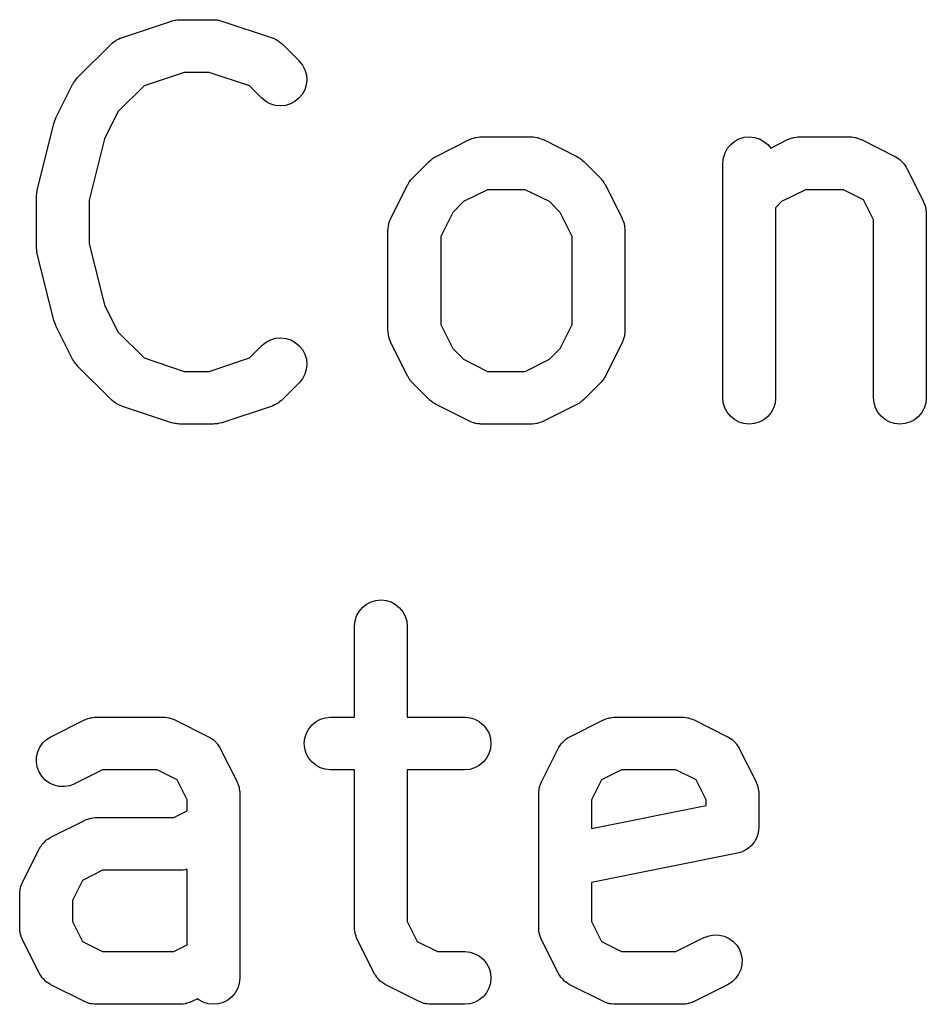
# Model space of a CAD drawing. Extents: x 2.6 to 14.6, y -8.5 to -1.5.
# Tile 40 of 109: x 3.25 to 3.352, y -1.628 to -1.518. Entities that reach past the tile are written whole.
import ezdxf

# ---------------------------------------------------------------- set-up
doc = ezdxf.new("R2010")
doc.units = 0
doc.header["$MEASUREMENT"] = 0
doc.layers.add('BLACK', color=7, linetype='CONTINUOUS')

msp = doc.modelspace()

# ---------------------------------------------------------------- linework, layer by layer
at = {"layer": 'BLACK', "linetype": 'CONTINUOUS'}
for p, q in [((3.26145, -1.51955), (3.26707, -1.51768)), ((3.26707, -1.51768), (3.26711, -1.51767)), ((3.26711, -1.51767), (3.26728, -1.51763)), ((3.26728, -1.51763), (3.26743, -1.51758)), ((3.26743, -1.51758), (3.26756, -1.51757)), ((3.26756, -1.51757), (3.26768, -1.51755)), ((3.26768, -1.51755), (3.26784, -1.51754)), ((3.26784, -1.51754), (3.26801, -1.51753)), ((3.26801, -1.51753), (3.27176, -1.51753)), ((3.27176, -1.51753), (3.2718, -1.51753)), ((3.2718, -1.51753), (3.27196, -1.51755)), ((3.27196, -1.51755), (3.27213, -1.51755)), ((3.27213, -1.51755), (3.27225, -1.51758)), ((3.27225, -1.51758), (3.27237, -1.51759)), ((3.27237, -1.51759), (3.27253, -1.51764)), ((3.27253, -1.51764), (3.27269, -1.51768)), ((3.27269, -1.51768), (3.27832, -1.51955)), ((3.26045, -1.52012), (3.26062, -1.52)), ((3.26062, -1.52), (3.26078, -1.51988)), ((3.26078, -1.51988), (3.26085, -1.51984)), ((3.26085, -1.51984), (3.26092, -1.51979)), ((3.26092, -1.51979), (3.26111, -1.51971)), ((3.26111, -1.51971), (3.26129, -1.51961)), ((3.26129, -1.51961), (3.26137, -1.51959)), ((3.26137, -1.51959), (3.26145, -1.51955)), ((3.27832, -1.51955), (3.27836, -1.51957)), ((3.27836, -1.51957), (3.27843, -1.5196)), ((3.27843, -1.5196), (3.27852, -1.51963)), ((3.27852, -1.51963), (3.27869, -1.51972)), ((3.27869, -1.51972), (3.27888, -1.51981)), ((3.27888, -1.51981), (3.27895, -1.51986)), ((3.27895, -1.51986), (3.27902, -1.5199)), ((3.27902, -1.5199), (3.27918, -1.52003)), ((3.27918, -1.52003), (3.27934, -1.52015)), ((3.25655, -1.52402), (3.2603, -1.52027)), ((3.2603, -1.52027), (3.26033, -1.52024)), ((3.26033, -1.52024), (3.26039, -1.52018)), ((3.26039, -1.52018), (3.26045, -1.52012)), ((3.27934, -1.52015), (3.2794, -1.52021)), ((3.2794, -1.52021), (3.27947, -1.52027)), ((3.27947, -1.52027), (3.28134, -1.52214)), ((3.28134, -1.52214), (3.28137, -1.52217)), ((3.28137, -1.52217), (3.28173, -1.52262)), ((3.28173, -1.52262), (3.282, -1.52313)), ((3.282, -1.52313), (3.28216, -1.52369)), ((3.2561, -1.52461), (3.25618, -1.52446)), ((3.25618, -1.52446), (3.25626, -1.52437)), ((3.25626, -1.52437), (3.25633, -1.52426)), ((3.25633, -1.52426), (3.25644, -1.52414)), ((3.25644, -1.52414), (3.25655, -1.52402)), ((3.26849, -1.52343), (3.26398, -1.52494)), ((3.27128, -1.52343), (3.26849, -1.52343)), ((3.27579, -1.52494), (3.27128, -1.52343)), ((3.28221, -1.52426), (3.28215, -1.52483)), ((3.28216, -1.52369), (3.28221, -1.52426)), ((3.25412, -1.52853), (3.25599, -1.52478)), ((3.25599, -1.52478), (3.25601, -1.52475)), ((3.25601, -1.52475), (3.2561, -1.52461)), ((3.26398, -1.52494), (3.26106, -1.52785)), ((3.27717, -1.52632), (3.27579, -1.52494)), ((3.28198, -1.52538), (3.2817, -1.52589)), ((3.28215, -1.52483), (3.28198, -1.52538)), ((3.27761, -1.52668), (3.27717, -1.52632)), ((3.27812, -1.52696), (3.27761, -1.52668)), ((3.28133, -1.52633), (3.28088, -1.52669)), ((3.2817, -1.52589), (3.28133, -1.52633)), ((3.27867, -1.52712), (3.27812, -1.52696)), ((3.27925, -1.52718), (3.27867, -1.52712)), ((3.27982, -1.52713), (3.27925, -1.52718)), ((3.28037, -1.52696), (3.27982, -1.52713)), ((3.28088, -1.52669), (3.28037, -1.52696)), ((3.25391, -1.52907), (3.25401, -1.52881)), ((3.25401, -1.52881), (3.25411, -1.52856)), ((3.25411, -1.52855), (3.25412, -1.52853)), ((3.25411, -1.52856), (3.25411, -1.52855)), ((3.26106, -1.52785), (3.25955, -1.53088)), ((3.25202, -1.53664), (3.2539, -1.52914)), ((3.2539, -1.52914), (3.25391, -1.5291)), ((3.25391, -1.52908), (3.25391, -1.52907)), ((3.25391, -1.5291), (3.25391, -1.52908)), ((3.25955, -1.53088), (3.25784, -1.53772)), ((3.29668, -1.53284), (3.30043, -1.53096)), ((3.30043, -1.53096), (3.30047, -1.53094)), ((3.30047, -1.53094), (3.30055, -1.53091)), ((3.30055, -1.53091), (3.30063, -1.53087)), ((3.30063, -1.53087), (3.30082, -1.53081)), ((3.30082, -1.53081), (3.30101, -1.53075)), ((3.30101, -1.53075), (3.3011, -1.53073)), ((3.3011, -1.53073), (3.30118, -1.53071)), ((3.30118, -1.53071), (3.30138, -1.53069)), ((3.30138, -1.53069), (3.30158, -1.53066)), ((3.30158, -1.53066), (3.30167, -1.53066)), ((3.30167, -1.53066), (3.30175, -1.53065)), ((3.30175, -1.53065), (3.30738, -1.53065)), ((3.30738, -1.53065), (3.30742, -1.53065)), ((3.30742, -1.53065), (3.30751, -1.53066)), ((3.30751, -1.53066), (3.30759, -1.53066)), ((3.30759, -1.53066), (3.30779, -1.53069)), ((3.30779, -1.53069), (3.30799, -1.53071)), ((3.30799, -1.53071), (3.30808, -1.53074)), ((3.30808, -1.53074), (3.30816, -1.53076)), ((3.30816, -1.53076), (3.30835, -1.53083)), ((3.30835, -1.53083), (3.30854, -1.53089)), ((3.30854, -1.53089), (3.30862, -1.53093)), ((3.30862, -1.53093), (3.3087, -1.53096)), ((3.3087, -1.53096), (3.31245, -1.53284)), ((3.33013, -1.53113), (3.33064, -1.53087)), ((3.33064, -1.53087), (3.3312, -1.5307)), ((3.3312, -1.5307), (3.33177, -1.53065)), ((3.33177, -1.53065), (3.33234, -1.53071)), ((3.33234, -1.53071), (3.33289, -1.53088)), ((3.33289, -1.53088), (3.3334, -1.53115)), ((3.33416, -1.53191), (3.33605, -1.53096)), ((3.33605, -1.53096), (3.33609, -1.53094)), ((3.33609, -1.53094), (3.33617, -1.53091)), ((3.33617, -1.53091), (3.33625, -1.53087)), ((3.33625, -1.53087), (3.33644, -1.53081)), ((3.33644, -1.53081), (3.33663, -1.53075)), ((3.33663, -1.53075), (3.33672, -1.53073)), ((3.33672, -1.53073), (3.3368, -1.53071)), ((3.3368, -1.53071), (3.337, -1.53069)), ((3.337, -1.53069), (3.3372, -1.53066)), ((3.3372, -1.53066), (3.33729, -1.53066)), ((3.33729, -1.53066), (3.33737, -1.53065)), ((3.33737, -1.53065), (3.343, -1.53065)), ((3.343, -1.53065), (3.34304, -1.53065)), ((3.34304, -1.53065), (3.34313, -1.53066)), ((3.34313, -1.53066), (3.34321, -1.53066)), ((3.34321, -1.53066), (3.34341, -1.53069)), ((3.34341, -1.53069), (3.34361, -1.53071)), ((3.34361, -1.53071), (3.3437, -1.53074)), ((3.3437, -1.53074), (3.34378, -1.53076)), ((3.34378, -1.53076), (3.34397, -1.53083)), ((3.34397, -1.53083), (3.34416, -1.53089)), ((3.34416, -1.53089), (3.34424, -1.53093)), ((3.34424, -1.53093), (3.34432, -1.53096)), ((3.34432, -1.53096), (3.34807, -1.53284)), ((3.32904, -1.53244), (3.32931, -1.53193)), ((3.32931, -1.53193), (3.32968, -1.53149)), ((3.32968, -1.53149), (3.33013, -1.53113)), ((3.3334, -1.53115), (3.33385, -1.53152)), ((3.33385, -1.53152), (3.33416, -1.53191)), ((3.29595, -1.53336), (3.29608, -1.53326)), ((3.29608, -1.53326), (3.2962, -1.53314)), ((3.2962, -1.53314), (3.2963, -1.53308)), ((3.2963, -1.53308), (3.2964, -1.533)), ((3.2964, -1.533), (3.29654, -1.53293)), ((3.29654, -1.53293), (3.29668, -1.53284)), ((3.31245, -1.53284), (3.31249, -1.53286)), ((3.31249, -1.53286), (3.31262, -1.53295)), ((3.31262, -1.53295), (3.31277, -1.53302)), ((3.31277, -1.53302), (3.31287, -1.5331)), ((3.31287, -1.5331), (3.31297, -1.53317)), ((3.31297, -1.53317), (3.31309, -1.53328)), ((3.31309, -1.53328), (3.31322, -1.53339)), ((3.3288, -1.53356), (3.32886, -1.53299)), ((3.32886, -1.53299), (3.32904, -1.53244)), ((3.34807, -1.53284), (3.34811, -1.53286)), ((3.34811, -1.53286), (3.34816, -1.53289)), ((3.34816, -1.53289), (3.34822, -1.53292)), ((3.34822, -1.53292), (3.3484, -1.53305)), ((3.3484, -1.53305), (3.34859, -1.53317)), ((3.34859, -1.53317), (3.34864, -1.53321)), ((3.34864, -1.53321), (3.34869, -1.53325)), ((3.34869, -1.53325), (3.34884, -1.53341)), ((3.29404, -1.53526), (3.29592, -1.53339)), ((3.29592, -1.53339), (3.29595, -1.53336)), ((3.31322, -1.53339), (3.31509, -1.53526)), ((3.3288, -1.5336), (3.3288, -1.53356)), ((3.3288, -1.55985), (3.3288, -1.5336)), ((3.34884, -1.53341), (3.349, -1.53357)), ((3.349, -1.53357), (3.34904, -1.53362)), ((3.34904, -1.53362), (3.34908, -1.53367)), ((3.34908, -1.53367), (3.3492, -1.53386)), ((3.3492, -1.53386), (3.34933, -1.53404)), ((3.34933, -1.53404), (3.34936, -1.5341)), ((3.34936, -1.5341), (3.34939, -1.53416)), ((3.34939, -1.53416), (3.35126, -1.53791)), ((3.29382, -1.53551), (3.29394, -1.53539)), ((3.29394, -1.53539), (3.29404, -1.53526)), ((3.31509, -1.53526), (3.31512, -1.53529)), ((3.31512, -1.53529), (3.31522, -1.53542)), ((3.31522, -1.53542), (3.31534, -1.53554)), ((3.29161, -1.53978), (3.29349, -1.53603)), ((3.29349, -1.53603), (3.29351, -1.536)), ((3.29351, -1.536), (3.2936, -1.53586)), ((3.2936, -1.53586), (3.29368, -1.53571)), ((3.29368, -1.53571), (3.29375, -1.53561)), ((3.29375, -1.53561), (3.29382, -1.53551)), ((3.30245, -1.53656), (3.29975, -1.5379)), ((3.30668, -1.53656), (3.30245, -1.53656)), ((3.30938, -1.5379), (3.30668, -1.53656)), ((3.31534, -1.53554), (3.3154, -1.53565)), ((3.3154, -1.53565), (3.31548, -1.53574)), ((3.31548, -1.53574), (3.31556, -1.53589)), ((3.31556, -1.53589), (3.31564, -1.53603)), ((3.31564, -1.53603), (3.31752, -1.53978)), ((3.33807, -1.53656), (3.33537, -1.5379)), ((3.3423, -1.53656), (3.33807, -1.53656)), ((3.34455, -1.53768), (3.3423, -1.53656)), ((3.25193, -1.53731), (3.25194, -1.53726)), ((3.25193, -1.53735), (3.25193, -1.53731)), ((3.25193, -1.54298), (3.25193, -1.53735)), ((3.25194, -1.53721), (3.25197, -1.53697)), ((3.25194, -1.53726), (3.25194, -1.53721)), ((3.25197, -1.53697), (3.252, -1.53674)), ((3.252, -1.53674), (3.25201, -1.53669)), ((3.25201, -1.53669), (3.25202, -1.53664)), ((3.34567, -1.53992), (3.34455, -1.53768)), ((3.25784, -1.53772), (3.25784, -1.54261)), ((3.29975, -1.5379), (3.29856, -1.5391)), ((3.31058, -1.5391), (3.30938, -1.5379)), ((3.33537, -1.5379), (3.3347, -1.53858)), ((3.3347, -1.53858), (3.3347, -1.55985)), ((3.35126, -1.53791), (3.35128, -1.53794)), ((3.35128, -1.53794), (3.35131, -1.53803)), ((3.35131, -1.53803), (3.35135, -1.5381)), ((3.35135, -1.5381), (3.35141, -1.5383)), ((3.35141, -1.5383), (3.35148, -1.53848)), ((3.35148, -1.53848), (3.35149, -1.53857)), ((3.35149, -1.53857), (3.35152, -1.53865)), ((3.35152, -1.53865), (3.35154, -1.53885)), ((3.29154, -1.53994), (3.29158, -1.53986)), ((3.29158, -1.53986), (3.29161, -1.53978)), ((3.29856, -1.5391), (3.29721, -1.5418)), ((3.31192, -1.5418), (3.31058, -1.5391)), ((3.31752, -1.53978), (3.31754, -1.53982)), ((3.31754, -1.53982), (3.31757, -1.5399)), ((3.31757, -1.5399), (3.31761, -1.53998)), ((3.35154, -1.53885), (3.35157, -1.53905)), ((3.35157, -1.53905), (3.35157, -1.53914)), ((3.35157, -1.53914), (3.35158, -1.53923)), ((3.35158, -1.53923), (3.35158, -1.55985)), ((3.2913, -1.54106), (3.29131, -1.54097)), ((3.29131, -1.54089), (3.29134, -1.54069)), ((3.29131, -1.54097), (3.29131, -1.54089)), ((3.29134, -1.54069), (3.29137, -1.54049)), ((3.29137, -1.54049), (3.29139, -1.54041)), ((3.29139, -1.54041), (3.29141, -1.54032)), ((3.29141, -1.54032), (3.29148, -1.54013)), ((3.29148, -1.54013), (3.29154, -1.53994)), ((3.31761, -1.53998), (3.31767, -1.54017)), ((3.31767, -1.54017), (3.31774, -1.54036)), ((3.31774, -1.54036), (3.31775, -1.54045)), ((3.31775, -1.54045), (3.31777, -1.54053)), ((3.31777, -1.54053), (3.31779, -1.54073)), ((3.31779, -1.54073), (3.31783, -1.54093)), ((3.31783, -1.54093), (3.31782, -1.54102)), ((3.34567, -1.55985), (3.34567, -1.53992)), ((3.2913, -1.5411), (3.2913, -1.54106)), ((3.2913, -1.55235), (3.2913, -1.5411)), ((3.29721, -1.5418), (3.29721, -1.55165)), ((3.31192, -1.55165), (3.31192, -1.5418)), ((3.31782, -1.54102), (3.31783, -1.5411)), ((3.31783, -1.5411), (3.31783, -1.55235)), ((3.25194, -1.54303), (3.25193, -1.54298)), ((3.25193, -1.54308), (3.25194, -1.54303)), ((3.25197, -1.54332), (3.25193, -1.54308)), ((3.25784, -1.54261), (3.25955, -1.54945)), ((3.25199, -1.54355), (3.25197, -1.54332)), ((3.252, -1.5436), (3.25199, -1.54355)), ((3.25201, -1.54365), (3.252, -1.5436)), ((3.25202, -1.54369), (3.25201, -1.54365)), ((3.2539, -1.55119), (3.25202, -1.54369)), ((3.25955, -1.54945), (3.26106, -1.55248)), ((3.2539, -1.5512), (3.2539, -1.55119)), ((3.2539, -1.55122), (3.2539, -1.5512)), ((3.254, -1.55147), (3.2539, -1.55122)), ((3.25409, -1.55173), (3.254, -1.55147)), ((3.2541, -1.55175), (3.25409, -1.55173)), ((3.2541, -1.55176), (3.2541, -1.55175)), ((3.25412, -1.5518), (3.2541, -1.55176)), ((3.25599, -1.55555), (3.25412, -1.5518)), ((3.29721, -1.55165), (3.29856, -1.55435)), ((3.31058, -1.55435), (3.31192, -1.55165)), ((3.26106, -1.55248), (3.26398, -1.55539)), ((3.29131, -1.55244), (3.2913, -1.55235)), ((3.29131, -1.55252), (3.29131, -1.55244)), ((3.29134, -1.55272), (3.29131, -1.55252)), ((3.29136, -1.55292), (3.29134, -1.55272)), ((3.29138, -1.55301), (3.29136, -1.55292)), ((3.2914, -1.55309), (3.29138, -1.55301)), ((3.29147, -1.55328), (3.2914, -1.55309)), ((3.31772, -1.55313), (3.31765, -1.55332)), ((3.31774, -1.55305), (3.31772, -1.55313)), ((3.31777, -1.55296), (3.31774, -1.55305)), ((3.31779, -1.55276), (3.31777, -1.55296)), ((3.31782, -1.55257), (3.31779, -1.55276)), ((3.31783, -1.55239), (3.31782, -1.55248)), ((3.31782, -1.55248), (3.31782, -1.55257)), ((3.31783, -1.55235), (3.31783, -1.55239)), ((3.27579, -1.55539), (3.27717, -1.55401)), ((3.27717, -1.55401), (3.2772, -1.55398)), ((3.2772, -1.55398), (3.27765, -1.55362)), ((3.27765, -1.55362), (3.27816, -1.55336)), ((3.27816, -1.55336), (3.27871, -1.5532)), ((3.27871, -1.5532), (3.27929, -1.55315)), ((3.27929, -1.55315), (3.27986, -1.55321)), ((3.27986, -1.55321), (3.28041, -1.55338)), ((3.28041, -1.55338), (3.28092, -1.55366)), ((3.28092, -1.55366), (3.28136, -1.55403)), ((3.28136, -1.55403), (3.28172, -1.55447)), ((3.29153, -1.55348), (3.29147, -1.55328)), ((3.29157, -1.55355), (3.29153, -1.55348)), ((3.2916, -1.55363), (3.29157, -1.55355)), ((3.29161, -1.55367), (3.2916, -1.55363)), ((3.29349, -1.55742), (3.29161, -1.55367)), ((3.31752, -1.55367), (3.31564, -1.55742)), ((3.31755, -1.55359), (3.31752, -1.55367)), ((3.31759, -1.55351), (3.31755, -1.55359)), ((3.31765, -1.55332), (3.31759, -1.55351)), ((3.28172, -1.55447), (3.28199, -1.55498)), ((3.28199, -1.55498), (3.28216, -1.55554)), ((3.29856, -1.55435), (3.29975, -1.55555)), ((3.30938, -1.55555), (3.31058, -1.55435)), ((3.25608, -1.55569), (3.25599, -1.55555)), ((3.25616, -1.55583), (3.25608, -1.55569)), ((3.25623, -1.55593), (3.25616, -1.55583)), ((3.2563, -1.55603), (3.25623, -1.55593)), ((3.25641, -1.55615), (3.2563, -1.55603)), ((3.25652, -1.55628), (3.25641, -1.55615)), ((3.25655, -1.55631), (3.25652, -1.55628)), ((3.2603, -1.56006), (3.25655, -1.55631)), ((3.26398, -1.55539), (3.26849, -1.5569)), ((3.27128, -1.5569), (3.27579, -1.55539)), ((3.28221, -1.55611), (3.28215, -1.55668)), ((3.28216, -1.55554), (3.28221, -1.55611)), ((3.29975, -1.55555), (3.30245, -1.5569)), ((3.30668, -1.5569), (3.30938, -1.55555)), ((3.26849, -1.5569), (3.27128, -1.5569)), ((3.28198, -1.55723), (3.28171, -1.55774)), ((3.28215, -1.55668), (3.28198, -1.55723)), ((3.29358, -1.55756), (3.29349, -1.55742)), ((3.30245, -1.5569), (3.30668, -1.5569)), ((3.31563, -1.55746), (3.31553, -1.5576)), ((3.31564, -1.55742), (3.31563, -1.55746)), ((3.28134, -1.55819), (3.27947, -1.56006)), ((3.28171, -1.55774), (3.28134, -1.55819)), ((3.29365, -1.55771), (3.29358, -1.55756)), ((3.29373, -1.5578), (3.29365, -1.55771)), ((3.2938, -1.55791), (3.29373, -1.5578)), ((3.29391, -1.55803), (3.2938, -1.55791)), ((3.29401, -1.55816), (3.29391, -1.55803)), ((3.29404, -1.55819), (3.29401, -1.55816)), ((3.29592, -1.56006), (3.29404, -1.55819)), ((3.31509, -1.55819), (3.31322, -1.56006)), ((3.3152, -1.55806), (3.31509, -1.55819)), ((3.31531, -1.55794), (3.3152, -1.55806)), ((3.31538, -1.55784), (3.31531, -1.55794)), ((3.31546, -1.55774), (3.31538, -1.55784)), ((3.31553, -1.5576), (3.31546, -1.55774)), ((3.26036, -1.56012), (3.2603, -1.56006)), ((3.26042, -1.56018), (3.26036, -1.56012)), ((3.26059, -1.5603), (3.26042, -1.56018)), ((3.26074, -1.56043), (3.26059, -1.5603)), ((3.26082, -1.56047), (3.26074, -1.56043)), ((3.26089, -1.56052), (3.26082, -1.56047)), ((3.26107, -1.56061), (3.26089, -1.56052)), ((3.26125, -1.5607), (3.26107, -1.56061)), ((3.26133, -1.56073), (3.26125, -1.5607)), ((3.26141, -1.56076), (3.26133, -1.56073)), ((3.26145, -1.56078), (3.26141, -1.56076)), ((3.26707, -1.56265), (3.26145, -1.56078)), ((3.27832, -1.56078), (3.27269, -1.56265)), ((3.2784, -1.56074), (3.27832, -1.56078)), ((3.27848, -1.56072), (3.2784, -1.56074)), ((3.27866, -1.56062), (3.27848, -1.56072)), ((3.27884, -1.56054), (3.27866, -1.56062)), ((3.27891, -1.56049), (3.27884, -1.56054)), ((3.27899, -1.56045), (3.27891, -1.56049)), ((3.27915, -1.56033), (3.27899, -1.56045)), ((3.27931, -1.56021), (3.27915, -1.56033)), ((3.27937, -1.56015), (3.27931, -1.56021)), ((3.27944, -1.56009), (3.27937, -1.56015)), ((3.27947, -1.56006), (3.27944, -1.56009)), ((3.29604, -1.56017), (3.29592, -1.56006)), ((3.29616, -1.56028), (3.29604, -1.56017)), ((3.29627, -1.56035), (3.29616, -1.56028)), ((3.29636, -1.56043), (3.29627, -1.56035)), ((3.29651, -1.56051), (3.29636, -1.56043)), ((3.29665, -1.5606), (3.29651, -1.56051)), ((3.29668, -1.56062), (3.29665, -1.5606)), ((3.30043, -1.56249), (3.29668, -1.56062)), ((3.31245, -1.56062), (3.3087, -1.56249)), ((3.31259, -1.56053), (3.31245, -1.56062)), ((3.31274, -1.56045), (3.31259, -1.56053)), ((3.31283, -1.56037), (3.31274, -1.56045)), ((3.31294, -1.56031), (3.31283, -1.56037)), ((3.31306, -1.5602), (3.31294, -1.56031)), ((3.31319, -1.56009), (3.31306, -1.5602)), ((3.31322, -1.56006), (3.31319, -1.56009)), ((3.32885, -1.56042), (3.3288, -1.55985)), ((3.32902, -1.56097), (3.32885, -1.56042)), ((3.33464, -1.56046), (3.33446, -1.56101)), ((3.3347, -1.55989), (3.33464, -1.56046)), ((3.3347, -1.55985), (3.3347, -1.55989)), ((3.34573, -1.56042), (3.34567, -1.55985)), ((3.34589, -1.56097), (3.34573, -1.56042)), ((3.35151, -1.56046), (3.35134, -1.56101)), ((3.35158, -1.55989), (3.35151, -1.56046)), ((3.35158, -1.55985), (3.35158, -1.55989)), ((3.32929, -1.56148), (3.32902, -1.56097)), ((3.32966, -1.56193), (3.32929, -1.56148)), ((3.3301, -1.5623), (3.32966, -1.56193)), ((3.33419, -1.56152), (3.33382, -1.56196)), ((3.33446, -1.56101), (3.33419, -1.56152)), ((3.34616, -1.56148), (3.34589, -1.56097)), ((3.34653, -1.56193), (3.34616, -1.56148)), ((3.34697, -1.5623), (3.34653, -1.56193)), ((3.35106, -1.56152), (3.35069, -1.56196)), ((3.35134, -1.56101), (3.35106, -1.56152)), ((3.26724, -1.56269), (3.26707, -1.56265)), ((3.26739, -1.56274), (3.26724, -1.56269)), ((3.26752, -1.56275), (3.26739, -1.56274)), ((3.26764, -1.56278), (3.26752, -1.56275)), ((3.2678, -1.56278), (3.26764, -1.56278)), ((3.26797, -1.5628), (3.2678, -1.56278)), ((3.26801, -1.5628), (3.26797, -1.5628)), ((3.27176, -1.5628), (3.26801, -1.5628)), ((3.27192, -1.56279), (3.27176, -1.5628)), ((3.27209, -1.56278), (3.27192, -1.56279)), ((3.27221, -1.56276), (3.27209, -1.56278)), ((3.27233, -1.56275), (3.27221, -1.56276)), ((3.27249, -1.5627), (3.27233, -1.56275)), ((3.27265, -1.56266), (3.27249, -1.5627)), ((3.27269, -1.56265), (3.27265, -1.56266)), ((3.30051, -1.56252), (3.30043, -1.56249)), ((3.30059, -1.56256), (3.30051, -1.56252)), ((3.30078, -1.56262), (3.30059, -1.56256)), ((3.30097, -1.5627), (3.30078, -1.56262)), ((3.30106, -1.56271), (3.30097, -1.5627)), ((3.30114, -1.56274), (3.30106, -1.56271)), ((3.30134, -1.56276), (3.30114, -1.56274)), ((3.30154, -1.56279), (3.30134, -1.56276)), ((3.30163, -1.56279), (3.30154, -1.56279)), ((3.30171, -1.5628), (3.30163, -1.56279)), ((3.30175, -1.5628), (3.30171, -1.5628)), ((3.30738, -1.5628), (3.30175, -1.5628)), ((3.30746, -1.56279), (3.30738, -1.5628)), ((3.30755, -1.5628), (3.30746, -1.56279)), ((3.30775, -1.56277), (3.30755, -1.5628)), ((3.30795, -1.56275), (3.30775, -1.56277)), ((3.30804, -1.56272), (3.30795, -1.56275)), ((3.30812, -1.56271), (3.30804, -1.56272)), ((3.30831, -1.56264), (3.30812, -1.56271)), ((3.3085, -1.56258), (3.30831, -1.56264)), ((3.30858, -1.56254), (3.3085, -1.56258)), ((3.30866, -1.56251), (3.30858, -1.56254)), ((3.3087, -1.56249), (3.30866, -1.56251)), ((3.33061, -1.56257), (3.3301, -1.5623)), ((3.33116, -1.56274), (3.33061, -1.56257)), ((3.33173, -1.5628), (3.33116, -1.56274)), ((3.3323, -1.56275), (3.33173, -1.5628)), ((3.33286, -1.56259), (3.3323, -1.56275)), ((3.33337, -1.56232), (3.33286, -1.56259)), ((3.33382, -1.56196), (3.33337, -1.56232)), ((3.34748, -1.56257), (3.34697, -1.5623)), ((3.34803, -1.56274), (3.34748, -1.56257)), ((3.3486, -1.5628), (3.34803, -1.56274)), ((3.34918, -1.56275), (3.3486, -1.5628)), ((3.34973, -1.56259), (3.34918, -1.56275)), ((3.35024, -1.56232), (3.34973, -1.56259)), ((3.35069, -1.56196), (3.35024, -1.56232)), ((3.28889, -1.58297), (3.2894, -1.5827)), ((3.2894, -1.5827), (3.28995, -1.58254)), ((3.28995, -1.58254), (3.29053, -1.58249)), ((3.29053, -1.58249), (3.2911, -1.58255)), ((3.2911, -1.58255), (3.29165, -1.58272)), ((3.29165, -1.58272), (3.29216, -1.58299)), ((3.28779, -1.58428), (3.28807, -1.58377)), ((3.28807, -1.58377), (3.28844, -1.58333)), ((3.28844, -1.58333), (3.28889, -1.58297)), ((3.29216, -1.58299), (3.2926, -1.58336)), ((3.2926, -1.58336), (3.29297, -1.58381)), ((3.29297, -1.58381), (3.29324, -1.58431)), ((3.28755, -1.5854), (3.28762, -1.58483)), ((3.28762, -1.58483), (3.28779, -1.58428)), ((3.29324, -1.58431), (3.2934, -1.58487)), ((3.2934, -1.58487), (3.29346, -1.58544)), ((3.28755, -1.58544), (3.28755, -1.5854)), ((3.28755, -1.59561), (3.28755, -1.58544)), ((3.29346, -1.58544), (3.29346, -1.59561)), ((3.25356, -1.5978), (3.25731, -1.59592)), ((3.25731, -1.59592), (3.25735, -1.5959)), ((3.25735, -1.5959), (3.25743, -1.59587)), ((3.25743, -1.59587), (3.25751, -1.59583)), ((3.25751, -1.59583), (3.2577, -1.59578)), ((3.2577, -1.59578), (3.25789, -1.59571)), ((3.25789, -1.59571), (3.25798, -1.59569)), ((3.25798, -1.59569), (3.25806, -1.59567)), ((3.25806, -1.59567), (3.25826, -1.59565)), ((3.25826, -1.59565), (3.25846, -1.59562)), ((3.25846, -1.59562), (3.25855, -1.59562)), ((3.25855, -1.59562), (3.25863, -1.59561)), ((3.25863, -1.59561), (3.26613, -1.59561)), ((3.26613, -1.59561), (3.26617, -1.59561)), ((3.26617, -1.59561), (3.26626, -1.59562)), ((3.26626, -1.59562), (3.26635, -1.59562)), ((3.26635, -1.59562), (3.26655, -1.59565)), ((3.26655, -1.59565), (3.26675, -1.59568)), ((3.26675, -1.59568), (3.26683, -1.5957)), ((3.26683, -1.5957), (3.26692, -1.59572)), ((3.26692, -1.59572), (3.2671, -1.59579)), ((3.2671, -1.59579), (3.2673, -1.59585)), ((3.2673, -1.59585), (3.26737, -1.59589)), ((3.26737, -1.59589), (3.26745, -1.59592)), ((3.26745, -1.59592), (3.2712, -1.5978)), ((3.2828, -1.59647), (3.28325, -1.5961)), ((3.28325, -1.5961), (3.28376, -1.59583)), ((3.28376, -1.59583), (3.28431, -1.59567)), ((3.28431, -1.59567), (3.28488, -1.59561)), ((3.28488, -1.59561), (3.28755, -1.59561)), ((3.29346, -1.59561), (3.29988, -1.59561)), ((3.29988, -1.59561), (3.29992, -1.59561)), ((3.29992, -1.59561), (3.30049, -1.59568)), ((3.30049, -1.59568), (3.30104, -1.59585)), ((3.30104, -1.59585), (3.30155, -1.59613)), ((3.30155, -1.59613), (3.30199, -1.5965)), ((3.31168, -1.5978), (3.31543, -1.59592)), ((3.31543, -1.59592), (3.31547, -1.5959)), ((3.31547, -1.5959), (3.31555, -1.59587)), ((3.31555, -1.59587), (3.31563, -1.59583)), ((3.31563, -1.59583), (3.31582, -1.59578)), ((3.31582, -1.59578), (3.31601, -1.59571)), ((3.31601, -1.59571), (3.3161, -1.59569)), ((3.3161, -1.59569), (3.31618, -1.59567)), ((3.31618, -1.59567), (3.31638, -1.59565)), ((3.31638, -1.59565), (3.31658, -1.59562)), ((3.31658, -1.59562), (3.31667, -1.59562)), ((3.31667, -1.59562), (3.31675, -1.59561)), ((3.31675, -1.59561), (3.32425, -1.59561)), ((3.32425, -1.59561), (3.32429, -1.59561)), ((3.32429, -1.59561), (3.32438, -1.59562)), ((3.32438, -1.59562), (3.32447, -1.59562)), ((3.32447, -1.59562), (3.32466, -1.59565)), ((3.32466, -1.59565), (3.32487, -1.59568)), ((3.32487, -1.59568), (3.32495, -1.5957)), ((3.32495, -1.5957), (3.32503, -1.59572)), ((3.32503, -1.59572), (3.32522, -1.59579)), ((3.32522, -1.59579), (3.32541, -1.59585)), ((3.32541, -1.59585), (3.32549, -1.59589)), ((3.32549, -1.59589), (3.32557, -1.59592)), ((3.32557, -1.59592), (3.32932, -1.5978)), ((3.28216, -1.59742), (3.28243, -1.59691)), ((3.28243, -1.59691), (3.2828, -1.59647)), ((3.30199, -1.5965), (3.30235, -1.59695)), ((3.30235, -1.59695), (3.30262, -1.59746)), ((3.25266, -1.5985), (3.25308, -1.5981)), ((3.25308, -1.5981), (3.25356, -1.5978)), ((3.2712, -1.5978), (3.27124, -1.59782)), ((3.27124, -1.59782), (3.27129, -1.59785)), ((3.27129, -1.59785), (3.27135, -1.59788)), ((3.27135, -1.59788), (3.27153, -1.59801)), ((3.27153, -1.59801), (3.27172, -1.59813)), ((3.27172, -1.59813), (3.27177, -1.59817)), ((3.27177, -1.59817), (3.27182, -1.59821)), ((3.27182, -1.59821), (3.27198, -1.59837)), ((3.28193, -1.59854), (3.28199, -1.59797)), ((3.28199, -1.59797), (3.28216, -1.59742)), ((3.30262, -1.59746), (3.30278, -1.59801)), ((3.30278, -1.59801), (3.30283, -1.59858)), ((3.31094, -1.59835), (3.3111, -1.59818)), ((3.3111, -1.59818), (3.31115, -1.59815)), ((3.31115, -1.59815), (3.31119, -1.5981)), ((3.31119, -1.5981), (3.31138, -1.59798)), ((3.31138, -1.59798), (3.31157, -1.59786)), ((3.31157, -1.59786), (3.31163, -1.59783)), ((3.31163, -1.59783), (3.31168, -1.5978)), ((3.32932, -1.5978), (3.32936, -1.59782)), ((3.32936, -1.59782), (3.32941, -1.59785)), ((3.32941, -1.59785), (3.32947, -1.59788)), ((3.32947, -1.59788), (3.32965, -1.59801)), ((3.32965, -1.59801), (3.32984, -1.59813)), ((3.32984, -1.59813), (3.32989, -1.59817)), ((3.32989, -1.59817), (3.32994, -1.59821)), ((3.32994, -1.59821), (3.33009, -1.59837)), ((3.25209, -1.59949), (3.25232, -1.59897)), ((3.25232, -1.59897), (3.25266, -1.5985)), ((3.27198, -1.59837), (3.27214, -1.59853)), ((3.27214, -1.59853), (3.27217, -1.59858)), ((3.27217, -1.59858), (3.27222, -1.59863)), ((3.27222, -1.59863), (3.27234, -1.59882)), ((3.27234, -1.59882), (3.27246, -1.59901)), ((3.27246, -1.59901), (3.27249, -1.59906)), ((3.27249, -1.59906), (3.27252, -1.59912)), ((3.27252, -1.59912), (3.2744, -1.60287)), ((3.28198, -1.59912), (3.28193, -1.59854)), ((3.28214, -1.59967), (3.28198, -1.59912)), ((3.30277, -1.59916), (3.3026, -1.59971)), ((3.30283, -1.59858), (3.30277, -1.59916)), ((3.30849, -1.60287), (3.31036, -1.59912)), ((3.31036, -1.59912), (3.31038, -1.59908)), ((3.31038, -1.59908), (3.31042, -1.59903)), ((3.31042, -1.59903), (3.31044, -1.59897)), ((3.31044, -1.59897), (3.31057, -1.59879)), ((3.31057, -1.59879), (3.31069, -1.5986)), ((3.31069, -1.5986), (3.31074, -1.59855)), ((3.31074, -1.59855), (3.31078, -1.5985)), ((3.31078, -1.5985), (3.31094, -1.59835)), ((3.33009, -1.59837), (3.33026, -1.59853)), ((3.33026, -1.59853), (3.33029, -1.59858)), ((3.33029, -1.59858), (3.33034, -1.59863)), ((3.33034, -1.59863), (3.33045, -1.59882)), ((3.33045, -1.59882), (3.33058, -1.59901)), ((3.33058, -1.59901), (3.33061, -1.59906)), ((3.33061, -1.59906), (3.33064, -1.59912)), ((3.33064, -1.59912), (3.33252, -1.60287)), ((3.25194, -1.60063), (3.25196, -1.60006)), ((3.25196, -1.60006), (3.25209, -1.59949)), ((3.28241, -1.60018), (3.28214, -1.59967)), ((3.28277, -1.60063), (3.28241, -1.60018)), ((3.30233, -1.60021), (3.30196, -1.60066)), ((3.3026, -1.59971), (3.30233, -1.60021)), ((3.25203, -1.6012), (3.25194, -1.60063)), ((3.25223, -1.60174), (3.25203, -1.6012)), ((3.25933, -1.60152), (3.25621, -1.60308)), ((3.26544, -1.60152), (3.25933, -1.60152)), ((3.26768, -1.60264), (3.26544, -1.60152)), ((3.28321, -1.601), (3.28277, -1.60063)), ((3.28372, -1.60128), (3.28321, -1.601)), ((3.28427, -1.60145), (3.28372, -1.60128)), ((3.28484, -1.60152), (3.28427, -1.60145)), ((3.28488, -1.60152), (3.28484, -1.60152)), ((3.28755, -1.60152), (3.28488, -1.60152)), ((3.28755, -1.61919), (3.28755, -1.60152)), ((3.29988, -1.60152), (3.29346, -1.60152)), ((3.29346, -1.60152), (3.29346, -1.61849)), ((3.30045, -1.60146), (3.29988, -1.60152)), ((3.301, -1.60129), (3.30045, -1.60146)), ((3.30151, -1.60102), (3.301, -1.60129)), ((3.30196, -1.60066), (3.30151, -1.60102)), ((3.31745, -1.60152), (3.3152, -1.60264)), ((3.32355, -1.60152), (3.31745, -1.60152)), ((3.3258, -1.60264), (3.32355, -1.60152)), ((3.25254, -1.60223), (3.25223, -1.60174)), ((3.25293, -1.60265), (3.25254, -1.60223)), ((3.2534, -1.60299), (3.25293, -1.60265)), ((3.26881, -1.60488), (3.26768, -1.60264)), ((3.3152, -1.60264), (3.31408, -1.60488)), ((3.32692, -1.60488), (3.3258, -1.60264)), ((3.25392, -1.60323), (3.2534, -1.60299)), ((3.25448, -1.60336), (3.25392, -1.60323)), ((3.25506, -1.60339), (3.25448, -1.60336)), ((3.25563, -1.6033), (3.25506, -1.60339)), ((3.25617, -1.6031), (3.25563, -1.6033)), ((3.25621, -1.60308), (3.25617, -1.6031)), ((3.2744, -1.60287), (3.27442, -1.6029)), ((3.27442, -1.6029), (3.27445, -1.60299)), ((3.27445, -1.60299), (3.27449, -1.60306)), ((3.27449, -1.60306), (3.27455, -1.60326)), ((3.27455, -1.60326), (3.27462, -1.60345)), ((3.27462, -1.60345), (3.27463, -1.60353)), ((3.27463, -1.60353), (3.27465, -1.60361)), ((3.27465, -1.60361), (3.27467, -1.60382)), ((3.27467, -1.60382), (3.27471, -1.60401)), ((3.30818, -1.60397), (3.30822, -1.60377)), ((3.30822, -1.60377), (3.30824, -1.60357)), ((3.30824, -1.60357), (3.30827, -1.60349)), ((3.30827, -1.60349), (3.30828, -1.60341)), ((3.30828, -1.60341), (3.30835, -1.60322)), ((3.30835, -1.60322), (3.30841, -1.60302)), ((3.30841, -1.60302), (3.30846, -1.60295)), ((3.30846, -1.60295), (3.30849, -1.60287)), ((3.33252, -1.60287), (3.33253, -1.6029)), ((3.33253, -1.6029), (3.33256, -1.60299)), ((3.33256, -1.60299), (3.33261, -1.60306)), ((3.33261, -1.60306), (3.33266, -1.60326)), ((3.33266, -1.60326), (3.33273, -1.60345)), ((3.33273, -1.60345), (3.33275, -1.60353)), ((3.33275, -1.60353), (3.33277, -1.60361)), ((3.33277, -1.60361), (3.33279, -1.60382)), ((3.33279, -1.60382), (3.33282, -1.60401)), ((3.26881, -1.60611), (3.26881, -1.60488)), ((3.27471, -1.60401), (3.2747, -1.6041)), ((3.2747, -1.6041), (3.27471, -1.60419)), ((3.27471, -1.60419), (3.27471, -1.62481)), ((3.30819, -1.60406), (3.30818, -1.60397)), ((3.30818, -1.60415), (3.30819, -1.60406)), ((3.30818, -1.60419), (3.30818, -1.60415)), ((3.30818, -1.61919), (3.30818, -1.60419)), ((3.31408, -1.60488), (3.31408, -1.60809)), ((3.32692, -1.60552), (3.32692, -1.60488)), ((3.33282, -1.60401), (3.33282, -1.6041)), ((3.33282, -1.6041), (3.33283, -1.60419)), ((3.33283, -1.60419), (3.33283, -1.60794)), ((3.31408, -1.60809), (3.32692, -1.60552)), ((3.25731, -1.60717), (3.25735, -1.60715)), ((3.25735, -1.60715), (3.25743, -1.60712)), ((3.25743, -1.60712), (3.25751, -1.60708)), ((3.25751, -1.60708), (3.2577, -1.60702)), ((3.2577, -1.60702), (3.25789, -1.60695)), ((3.25789, -1.60695), (3.25798, -1.60694)), ((3.25798, -1.60694), (3.25806, -1.60692)), ((3.25806, -1.60692), (3.25826, -1.6069)), ((3.25826, -1.6069), (3.25846, -1.60686)), ((3.25846, -1.60686), (3.25855, -1.60687)), ((3.25855, -1.60687), (3.25863, -1.60686)), ((3.25863, -1.60686), (3.26731, -1.60686)), ((3.26731, -1.60686), (3.26881, -1.60611)), ((3.25356, -1.60905), (3.25731, -1.60717)), ((3.3328, -1.60825), (3.33277, -1.60853)), ((3.33283, -1.60798), (3.3328, -1.60825)), ((3.33283, -1.60794), (3.33283, -1.60795)), ((3.33283, -1.60795), (3.33283, -1.60795)), ((3.33283, -1.60795), (3.33283, -1.60795)), ((3.33283, -1.60795), (3.33283, -1.60798)), ((3.25303, -1.6094), (3.25308, -1.60935)), ((3.25308, -1.60935), (3.25327, -1.60923)), ((3.25327, -1.60923), (3.25345, -1.60911)), ((3.25345, -1.60911), (3.25351, -1.60908)), ((3.25351, -1.60908), (3.25356, -1.60905)), ((3.33246, -1.60934), (3.33233, -1.60958)), ((3.33259, -1.6091), (3.33246, -1.60934)), ((3.3326, -1.60908), (3.33259, -1.60909)), ((3.33259, -1.60909), (3.33259, -1.6091)), ((3.33268, -1.60881), (3.3326, -1.60908)), ((3.33276, -1.60855), (3.33268, -1.60881)), ((3.33277, -1.60854), (3.33276, -1.60855)), ((3.33277, -1.60853), (3.33277, -1.60854)), ((3.25037, -1.61412), (3.25224, -1.61037)), ((3.25224, -1.61037), (3.25226, -1.61033)), ((3.25226, -1.61033), (3.2523, -1.61028)), ((3.2523, -1.61028), (3.25232, -1.61022)), ((3.25232, -1.61022), (3.25245, -1.61004)), ((3.25245, -1.61004), (3.25258, -1.60985)), ((3.25258, -1.60985), (3.25262, -1.6098)), ((3.25262, -1.6098), (3.25266, -1.60975)), ((3.25266, -1.60975), (3.25282, -1.60959)), ((3.25282, -1.60959), (3.25298, -1.60943)), ((3.25298, -1.60943), (3.25303, -1.6094)), ((3.33149, -1.61041), (3.33125, -1.61054)), ((3.3315, -1.6104), (3.33149, -1.61041)), ((3.33151, -1.61039), (3.3315, -1.6104)), ((3.33173, -1.61022), (3.33151, -1.61039)), ((3.33194, -1.61005), (3.33173, -1.61022)), ((3.33195, -1.61004), (3.33194, -1.61005)), ((3.33196, -1.61003), (3.33195, -1.61004)), ((3.33213, -1.60982), (3.33196, -1.61003)), ((3.33231, -1.60961), (3.33213, -1.60982)), ((3.33232, -1.60959), (3.33231, -1.60961)), ((3.33233, -1.60958), (3.33232, -1.60959)), ((3.33045, -1.61083), (3.31408, -1.61411)), ((3.33072, -1.61075), (3.33045, -1.61083)), ((3.33098, -1.61068), (3.33072, -1.61075)), ((3.33099, -1.61067), (3.33098, -1.61068)), ((3.33101, -1.61067), (3.33099, -1.61067)), ((3.33125, -1.61054), (3.33101, -1.61067)), ((3.26881, -1.61265), (3.26875, -1.61267)), ((3.26881, -1.62111), (3.26881, -1.61265)), ((3.25933, -1.61276), (3.25709, -1.61389)), ((3.26801, -1.61276), (3.25933, -1.61276)), ((3.26809, -1.61276), (3.26801, -1.61276)), ((3.26818, -1.61276), (3.26809, -1.61276)), ((3.26838, -1.61273), (3.26818, -1.61276)), ((3.26858, -1.61271), (3.26838, -1.61273)), ((3.26867, -1.61268), (3.26858, -1.61271)), ((3.26875, -1.61267), (3.26867, -1.61268)), ((3.2501, -1.61502), (3.25012, -1.61482)), ((3.25012, -1.61482), (3.25015, -1.61474)), ((3.25015, -1.61474), (3.25016, -1.61465)), ((3.25016, -1.61465), (3.25024, -1.61447)), ((3.25024, -1.61447), (3.2503, -1.61427)), ((3.2503, -1.61427), (3.25034, -1.6142)), ((3.25034, -1.6142), (3.25037, -1.61412)), ((3.25709, -1.61389), (3.25596, -1.61613)), ((3.31408, -1.61411), (3.31408, -1.61849)), ((3.25006, -1.6154), (3.25007, -1.61531)), ((3.25006, -1.61544), (3.25006, -1.6154)), ((3.25006, -1.61919), (3.25006, -1.61544)), ((3.25007, -1.61522), (3.2501, -1.61502)), ((3.25007, -1.61531), (3.25007, -1.61522)), ((3.25596, -1.61613), (3.25596, -1.61849)), ((3.25007, -1.61927), (3.25006, -1.61919)), ((3.25006, -1.61936), (3.25007, -1.61927)), ((3.25596, -1.61849), (3.25709, -1.62073)), ((3.28756, -1.61927), (3.28755, -1.61919)), ((3.28756, -1.61936), (3.28756, -1.61927)), ((3.29346, -1.61849), (3.29458, -1.62073)), ((3.30818, -1.61927), (3.30818, -1.61919)), ((3.30818, -1.61936), (3.30818, -1.61927)), ((3.31408, -1.61849), (3.3152, -1.62073)), ((3.25009, -1.61956), (3.25006, -1.61936)), ((3.25011, -1.61976), (3.25009, -1.61956)), ((3.25014, -1.61984), (3.25011, -1.61976)), ((3.25015, -1.61993), (3.25014, -1.61984)), ((3.25022, -1.62012), (3.25015, -1.61993)), ((3.25028, -1.62031), (3.25022, -1.62012)), ((3.25032, -1.62039), (3.25028, -1.62031)), ((3.28759, -1.61956), (3.28756, -1.61936)), ((3.28761, -1.61976), (3.28759, -1.61956)), ((3.28763, -1.61984), (3.28761, -1.61976)), ((3.28765, -1.61993), (3.28763, -1.61984)), ((3.28772, -1.62012), (3.28765, -1.61993)), ((3.28778, -1.62031), (3.28772, -1.62012)), ((3.28782, -1.62039), (3.28778, -1.62031)), ((3.30821, -1.61956), (3.30818, -1.61936)), ((3.30823, -1.61976), (3.30821, -1.61956)), ((3.30826, -1.61984), (3.30823, -1.61976)), ((3.30827, -1.61993), (3.30826, -1.61984)), ((3.30834, -1.62012), (3.30827, -1.61993)), ((3.3084, -1.62031), (3.30834, -1.62012)), ((3.30844, -1.62039), (3.3084, -1.62031)), ((3.32355, -1.62186), (3.32668, -1.62029)), ((3.32668, -1.62029), (3.32672, -1.62028)), ((3.32672, -1.62028), (3.32726, -1.62008)), ((3.32726, -1.62008), (3.32783, -1.61999)), ((3.32783, -1.61999), (3.3284, -1.62001)), ((3.3284, -1.62001), (3.32896, -1.62014)), ((3.32896, -1.62014), (3.32949, -1.62038)), ((3.32949, -1.62038), (3.32995, -1.62072)), ((3.25035, -1.62047), (3.25032, -1.62039)), ((3.25037, -1.62051), (3.25035, -1.62047)), ((3.25224, -1.62426), (3.25037, -1.62051)), ((3.25709, -1.62073), (3.25933, -1.62186)), ((3.26731, -1.62186), (3.26881, -1.62111)), ((3.28785, -1.62047), (3.28782, -1.62039)), ((3.28786, -1.62051), (3.28785, -1.62047)), ((3.28974, -1.62426), (3.28786, -1.62051)), ((3.29458, -1.62073), (3.29683, -1.62186)), ((3.30847, -1.62047), (3.30844, -1.62039)), ((3.30849, -1.62051), (3.30847, -1.62047)), ((3.31036, -1.62426), (3.30849, -1.62051)), ((3.3152, -1.62073), (3.31745, -1.62186)), ((3.32995, -1.62072), (3.33035, -1.62114)), ((3.33035, -1.62114), (3.33065, -1.62163)), ((3.25933, -1.62186), (3.26731, -1.62186)), ((3.29683, -1.62186), (3.29988, -1.62186)), ((3.29988, -1.62186), (3.29992, -1.62186)), ((3.29992, -1.62186), (3.30049, -1.62192)), ((3.30049, -1.62192), (3.30104, -1.6221)), ((3.30104, -1.6221), (3.30155, -1.62237)), ((3.30155, -1.62237), (3.30199, -1.62274)), ((3.31745, -1.62186), (3.32355, -1.62186)), ((3.33065, -1.62163), (3.33085, -1.62217)), ((3.33085, -1.62217), (3.33095, -1.62274)), ((3.30199, -1.62274), (3.30235, -1.62319)), ((3.30235, -1.62319), (3.30262, -1.6237)), ((3.33093, -1.62332), (3.3308, -1.62388)), ((3.33095, -1.62274), (3.33093, -1.62332)), ((3.25228, -1.62431), (3.25224, -1.62426)), ((3.2523, -1.62437), (3.25228, -1.62431)), ((3.25243, -1.62455), (3.2523, -1.62437)), ((3.25255, -1.62474), (3.25243, -1.62455)), ((3.25259, -1.62479), (3.25255, -1.62474)), ((3.25263, -1.62484), (3.25259, -1.62479)), ((3.28977, -1.62431), (3.28974, -1.62426)), ((3.2898, -1.62437), (3.28977, -1.62431)), ((3.28993, -1.62455), (3.2898, -1.62437)), ((3.29005, -1.62474), (3.28993, -1.62455)), ((3.29009, -1.62479), (3.29005, -1.62474)), ((3.29013, -1.62484), (3.29009, -1.62479)), ((3.30262, -1.6237), (3.30278, -1.62426)), ((3.30278, -1.62426), (3.30283, -1.62483)), ((3.3104, -1.62431), (3.31036, -1.62426)), ((3.31042, -1.62437), (3.3104, -1.62431)), ((3.31055, -1.62455), (3.31042, -1.62437)), ((3.31067, -1.62474), (3.31055, -1.62455)), ((3.31071, -1.62479), (3.31067, -1.62474)), ((3.31075, -1.62484), (3.31071, -1.62479)), ((3.33056, -1.6244), (3.33023, -1.62487)), ((3.3308, -1.62388), (3.33056, -1.6244)), ((3.25279, -1.625), (3.25263, -1.62484)), ((3.25295, -1.62516), (3.25279, -1.625)), ((3.253, -1.6252), (3.25295, -1.62516)), ((3.25304, -1.62524), (3.253, -1.6252)), ((3.25323, -1.62537), (3.25304, -1.62524)), ((3.25342, -1.6255), (3.25323, -1.62537)), ((3.25347, -1.62552), (3.25342, -1.6255)), ((3.25353, -1.62556), (3.25347, -1.62552)), ((3.25356, -1.62558), (3.25353, -1.62556)), ((3.25731, -1.62745), (3.25356, -1.62558)), ((3.27465, -1.62542), (3.27447, -1.62597)), ((3.27471, -1.62485), (3.27465, -1.62542)), ((3.27471, -1.62481), (3.27471, -1.62485)), ((3.29029, -1.625), (3.29013, -1.62484)), ((3.29044, -1.62516), (3.29029, -1.625)), ((3.29049, -1.6252), (3.29044, -1.62516)), ((3.29054, -1.62524), (3.29049, -1.6252)), ((3.29073, -1.62537), (3.29054, -1.62524)), ((3.29091, -1.6255), (3.29073, -1.62537)), ((3.29097, -1.62552), (3.29091, -1.6255)), ((3.29102, -1.62556), (3.29097, -1.62552)), ((3.29106, -1.62558), (3.29102, -1.62556)), ((3.29481, -1.62745), (3.29106, -1.62558)), ((3.30277, -1.6254), (3.3026, -1.62595)), ((3.30283, -1.62483), (3.30277, -1.6254)), ((3.31091, -1.625), (3.31075, -1.62484)), ((3.31106, -1.62516), (3.31091, -1.625)), ((3.31112, -1.6252), (3.31106, -1.62516)), ((3.31116, -1.62524), (3.31112, -1.6252)), ((3.31135, -1.62537), (3.31116, -1.62524)), ((3.31153, -1.6255), (3.31135, -1.62537)), ((3.31159, -1.62552), (3.31153, -1.6255)), ((3.31165, -1.62556), (3.31159, -1.62552)), ((3.31168, -1.62558), (3.31165, -1.62556)), ((3.31543, -1.62745), (3.31168, -1.62558)), ((3.32932, -1.62558), (3.32557, -1.62745)), ((3.32981, -1.62527), (3.32932, -1.62558)), ((3.33023, -1.62487), (3.32981, -1.62527)), ((3.27382, -1.62692), (3.27337, -1.62728)), ((3.27419, -1.62648), (3.27382, -1.62692)), ((3.27447, -1.62597), (3.27419, -1.62648)), ((3.30196, -1.62691), (3.30151, -1.62727)), ((3.30233, -1.62646), (3.30196, -1.62691)), ((3.3026, -1.62595), (3.30233, -1.62646)), ((3.2574, -1.62748), (3.25731, -1.62745)), ((3.25747, -1.62752), (3.2574, -1.62748)), ((3.25766, -1.62759), (3.25747, -1.62752)), ((3.25785, -1.62766), (3.25766, -1.62759)), ((3.25794, -1.62767), (3.25785, -1.62766)), ((3.25802, -1.6277), (3.25794, -1.62767)), ((3.25822, -1.62772), (3.25802, -1.6277)), ((3.25842, -1.62776), (3.25822, -1.62772)), ((3.25851, -1.62775), (3.25842, -1.62776)), ((3.25859, -1.62776), (3.25851, -1.62775)), ((3.25863, -1.62776), (3.25859, -1.62776)), ((3.26801, -1.62776), (3.25863, -1.62776)), ((3.26809, -1.62775), (3.26801, -1.62776)), ((3.26818, -1.62776), (3.26809, -1.62775)), ((3.26838, -1.62773), (3.26818, -1.62776)), ((3.26858, -1.62771), (3.26838, -1.62773)), ((3.26867, -1.62768), (3.26858, -1.62771)), ((3.26875, -1.62767), (3.26867, -1.62768)), ((3.26894, -1.6276), (3.26875, -1.62767)), ((3.26913, -1.62754), (3.26894, -1.6276)), ((3.26921, -1.6275), (3.26913, -1.62754)), ((3.26929, -1.62747), (3.26921, -1.6275)), ((3.26933, -1.62745), (3.26929, -1.62747)), ((3.26996, -1.62714), (3.26933, -1.62745)), ((3.27011, -1.62726), (3.26996, -1.62714)), ((3.27061, -1.62753), (3.27011, -1.62726)), ((3.27116, -1.6277), (3.27061, -1.62753)), ((3.27174, -1.62776), (3.27116, -1.6277)), ((3.27231, -1.62771), (3.27174, -1.62776)), ((3.27286, -1.62755), (3.27231, -1.62771)), ((3.27337, -1.62728), (3.27286, -1.62755)), ((3.29489, -1.62748), (3.29481, -1.62745)), ((3.29497, -1.62752), (3.29489, -1.62748)), ((3.29516, -1.62759), (3.29497, -1.62752)), ((3.29535, -1.62766), (3.29516, -1.62759)), ((3.29543, -1.62767), (3.29535, -1.62766)), ((3.29552, -1.6277), (3.29543, -1.62767)), ((3.29572, -1.62772), (3.29552, -1.6277)), ((3.29592, -1.62776), (3.29572, -1.62772)), ((3.296, -1.62775), (3.29592, -1.62776)), ((3.29609, -1.62776), (3.296, -1.62775)), ((3.29613, -1.62776), (3.29609, -1.62776)), ((3.29988, -1.62776), (3.29613, -1.62776)), ((3.30045, -1.62771), (3.29988, -1.62776)), ((3.301, -1.62754), (3.30045, -1.62771)), ((3.30151, -1.62727), (3.301, -1.62754)), ((3.31551, -1.62748), (3.31543, -1.62745)), ((3.31559, -1.62752), (3.31551, -1.62748)), ((3.31578, -1.62759), (3.31559, -1.62752)), ((3.31597, -1.62766), (3.31578, -1.62759)), ((3.31606, -1.62767), (3.31597, -1.62766)), ((3.31614, -1.6277), (3.31606, -1.62767)), ((3.31634, -1.62772), (3.31614, -1.6277)), ((3.31654, -1.62776), (3.31634, -1.62772)), ((3.31662, -1.62775), (3.31654, -1.62776)), ((3.31671, -1.62776), (3.31662, -1.62775)), ((3.31675, -1.62776), (3.31671, -1.62776)), ((3.32425, -1.62776), (3.31675, -1.62776)), ((3.32434, -1.62775), (3.32425, -1.62776)), ((3.32442, -1.62776), (3.32434, -1.62775)), ((3.32462, -1.62773), (3.32442, -1.62776)), ((3.32482, -1.62771), (3.32462, -1.62773)), ((3.32491, -1.62768), (3.32482, -1.62771)), ((3.32499, -1.62767), (3.32491, -1.62768)), ((3.32518, -1.6276), (3.32499, -1.62767)), ((3.32538, -1.62754), (3.32518, -1.6276)), ((3.32545, -1.6275), (3.32538, -1.62754)), ((3.32553, -1.62747), (3.32545, -1.6275)), ((3.32557, -1.62745), (3.32553, -1.62747))]:
    msp.add_line(p, q, dxfattribs=at)

doc.saveas('drawing.dxf')
